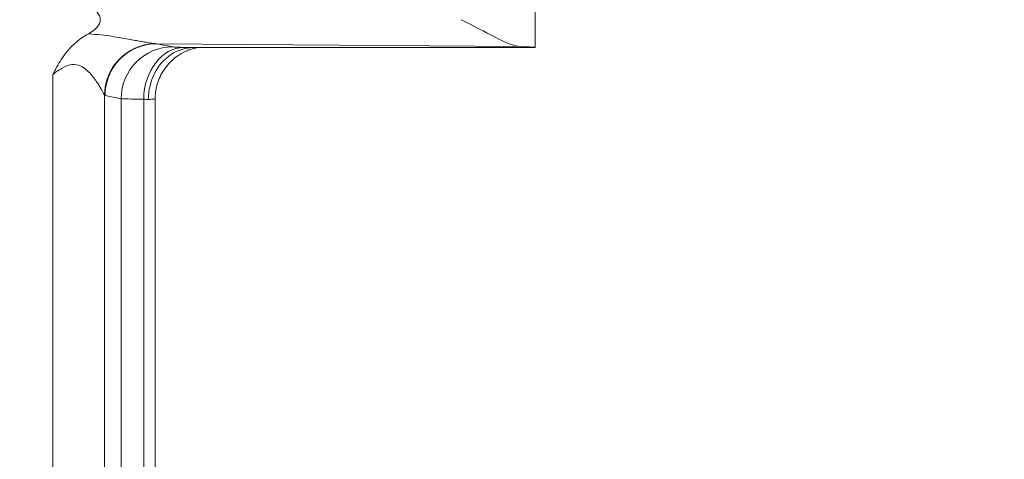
# Model space of a CAD drawing. Header units: inches. Extents: x -374 to 640, y -945 to 1059.
# Tile 185 of 222: x 145.17 to 146.404, y 59.254 to 59.805. Entities that reach past the tile are written whole.
import ezdxf

# ---------------------------------------------------------------- set-up
doc = ezdxf.new("R2010")
doc.units = ezdxf.units.IN
doc.header["$LTSCALE"] = 5
doc.header["$MEASUREMENT"] = 0
for name, color, linetype, lineweight in [('Dimension (ANSI)', 7, 'Continuous', 9), ('Visible (ANSI)', 7, 'Continuous', 18), ('Visible Narrow (ANSI)', 7, 'Continuous', 5)]:
    doc.layers.add(name, color=color, linetype=linetype, lineweight=lineweight)
doc.styles.add('Note Text (ANSI)', font='arial.ttf')
doc.dimstyles.new('.XX', dxfattribs={"dimscale": 5, "dimtxt": 0.095, "dimasz": 0.125, "dimexe": 0.1875, "dimexo": 0.0625, "dimgap": 0.0625, "dimtad": 0, "dimtih": 1, "dimtoh": 1, "dimrnd": 1e-08, "dimzin": 0, "dimdsep": 46, "dimtxsty": 'Note Text (ANSI)', "dimblk": 'Filled-1', "dimcen": 0.09, "dimdle": 0.45, "dimclrd": 256, "dimclre": 256, "dimclrt": 256, "dimadec": 0, "dimazin": 1, "dimtfac": 1.263158, "dimtofl": 0, "dimtmove": 0, "dimatfit": 3, "dimfxl": 1, "dimtolj": 1, "dimtzin": 4, "dimlwd": -1, "dimlwe": -1, "dimarcsym": 0})

# ---------------------------------------------------------------- blocks, each defined once
blk = doc.blocks.new('Filled-1')
at = {"color": 0}
for p, q in [((0, 0), (-1, 0.25)), ((-1, 0.25), (-1, -0.25)), ((-1, 0), (0, 0)), ((-1, -0.25), (0, 0))]:
    blk.add_line(p, q, dxfattribs=at)
at = {"color": 0, "flags": 128}
blk.add_lwpolyline([(-1, -0.25), (0, 0), (-1, 0.25), (-1, -0.25)], dxfattribs=at)
at = {"color": 0}
blk.add_solid([(-1, -0.25), (0, 0), (-1, 0.25), (-1, -0.25)], dxfattribs=at)
blk = doc.blocks.new('*D41')
at = {"layer": 'Defpoints', "color": 0, "transparency": 16777216}
for p in [(123.6124, 70.135), (123.6124, 44.4052), (150.1074, 44.4052)]:
    blk.add_point(p, dxfattribs=at)
at = {"layer": 'Dimension (ANSI)', "transparency": 16777216}
for p, q in [((123.9249, 70.135), (151.0449, 70.135)), ((150.1074, 69.51), (150.1074, 57.8253)), ((150.1074, 45.0302), (150.1074, 56.7149)), ((123.9249, 44.4052), (151.0449, 44.4052))]:
    blk.add_line(p, q, dxfattribs=at)
at = {"layer": 'Dimension (ANSI)', "transparency": 16777216, "xscale": 0.625, "yscale": 0.625, "zscale": 0.625}
for p, rotation in [((150.1074, 70.135), 90), ((150.1074, 44.4052), 270)]:
    blk.add_blockref('Filled-1', p, dxfattribs=dict(at, rotation=rotation))
at = {"layer": 'Dimension (ANSI)', "transparency": 16777216, "insert": (149.3019, 57.5128), "char_height": 0.475, "attachment_point": 1, "style": 'Note Text (ANSI)'}
blk.add_mtext('\\A1;25.73', dxfattribs=at)

msp = doc.modelspace()

# ---------------------------------------------------------------- linework, layer by layer
at = {"layer": 'Visible (ANSI)'}
for p, q in [((145.81613, 60.30218), (145.81613, 59.7701)), ((145.28279, 59.78459), (145.28279, 59.78459)), ((145.28488, 59.78429), (145.28488, 59.78429)), ((145.30963, 59.78011), (145.30963, 59.78011)), ((145.81613, 59.77007), (145.38801, 59.77007)), ((145.28279, 59.73649), (145.28279, 59.73649)), ((145.34, 58.83396), (145.34, 59.70618))]:
    msp.add_line(p, q, dxfattribs=at)
for centre, major_axis, ratio, start_param, end_param in [((145.20091, 59.80507), (-0.07023, 0), 0.4126366, 2.4797635, 3.8037896), ((145.65988, 59.7701), (-0.15625, 0), 0.0174551, 3.1335926, 3.6305312)]:
    msp.add_ellipse(centre, major_axis=major_axis, ratio=ratio, start_param=start_param, end_param=end_param, dxfattribs=at)
for points, knots in [([(145.72334, 59.80507), (145.73812, 59.79764), (145.75298, 59.78952), (145.77869, 59.77663), (145.7896, 59.77163), (145.79782, 59.77138)], [0.00000001, 0.00000001, 0.00000001, 0.00000001, 0.135667, 0.135667, 0.26911241, 0.26911241, 0.26911241, 0.26911241]), ([(145.21158, 59.73648), (145.21495, 59.74281), (145.21828, 59.74908), (145.2222, 59.75509), (145.22427, 59.75825), (145.22651, 59.76135), (145.22895, 59.76438), (145.23203, 59.76822), (145.23544, 59.77195), (145.23928, 59.7754), (145.24425, 59.77988), (145.24996, 59.7839), (145.25631, 59.78726)], [0, 0, 0, 0, 0.32757631, 0.32757631, 0.32757631, 0.5, 0.5, 0.5, 0.7179413, 0.7179413, 0.7179413, 0.99999996, 0.99999996, 0.99999996, 0.99999996]), ([(145.33151, 59.70506), (145.33151, 59.71648), (145.33419, 59.72787), (145.33911, 59.73765), (145.34404, 59.74742), (145.35115, 59.75562), (145.3597, 59.76132), (145.36822, 59.767), (145.37824, 59.77005), (145.3879, 59.77007)], [0, 0, 0, 0, 0.33333333, 0.33333333, 0.33333333, 0.66666667, 0.66666667, 0.66666667, 0.99875225, 0.99875225, 0.99875225, 0.99875225]), ([(145.39365, 59.77007), (145.39265, 59.76991), (145.39134, 59.76966), (145.38863, 59.76903), (145.38726, 59.76867), (145.38392, 59.76765), (145.38191, 59.76693), (145.37667, 59.76476), (145.37344, 59.76309), (145.36561, 59.75818), (145.36118, 59.75451), (145.35275, 59.74542), (145.3489, 59.7397), (145.34315, 59.72734), (145.34123, 59.72054), (145.34014, 59.71121), (145.34, 59.70869), (145.34, 59.70619)], [0.13156273, 0.13156273, 0.13156273, 0.13156273, 0.14556663, 0.14556663, 0.15769936, 0.15769936, 0.17449811, 0.17449811, 0.20220482, 0.20220482, 0.24544633, 0.24544633, 0.29682635, 0.29682635, 0.34936639, 0.34936639, 0.36849923, 0.36849923, 0.36849923, 0.36849923])]:
    msp.add_open_spline(points, degree=3, knots=knots, dxfattribs=at)
msp.add_open_spline([(145.34, 59.70618), (145.34, 59.70618), (145.34, 59.70618), (145.34, 59.70619)], degree=3, dxfattribs=at)
at = {"layer": 'Visible Narrow (ANSI)'}
for p, q in [((145.79782, 59.77138), (145.34187, 59.77498)), ((145.34187, 59.77498), (145.36197, 59.77097)), ((145.21158, 59.73648), (145.21158, 58.80367)), ((145.27633, 59.71048), (145.27632, 58.82967)), ((145.27712, 59.70999), (145.29721, 59.70598)), ((145.29721, 59.70598), (145.29721, 58.83417)), ((145.32557, 59.70537), (145.32557, 58.83478))]:
    msp.add_line(p, q, dxfattribs=at)
for centre, start, end in [((132.61238, 552.0832), 269.3079848, 269.3079849), ((132.61238, 552.0832), 269.3364756, 269.3364757), ((132.61238, 552.0832), 270.0142531, 270.0142532), ((132.61238, -437.54305), 89.30796703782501, 89.30796710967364), ((132.61238, -437.54305), 89.98574681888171, 89.98574689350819), ((132.61238, -437.54305), 90.66352429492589, 90.66352437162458), ((132.61238, -437.54305), 90.69201509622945, 90.69201518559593)]:
    msp.add_arc(centre, 507.11098, start, end, dxfattribs=at)
for centre, major_axis, ratio, start_param, end_param in [((145.34108, 59.71048), (0.04678, 0.04513), 0.9921541, 0.8417554, 2.3702062), ((145.34187, 59.70999), (0.01272, 0.06374), 0.9960441, 0.1976885, 1.7669638), ((145.36197, 59.70598), (0.01272, 0.06374), 0.9960441, 0.1976885, 1.7669638), ((145.34104, 59.78797), (-0.02383, 0.00144), 0.5423931, 1.5114509, 1.6383975), ((145.42674, 59.77107), (-0.06502, 0), 0.0174524, 0.0872465, 0.6791555), ((145.37614, 59.70537), (0.0014, 0.06498), 0.7779802, 0.0277295, 1.5876132), ((145.27723, 59.835), (0.00008, -0.12503), 0.0871157, 6.1930527, 6.2657665), ((145.42673, 59.70608), (-0.13001, 0), 0.0087268, 0.0872615, 0.6792221), ((145.27507, 59.70401), (0.06491, -0.00005), 0.0343258, 0.516425, 0.6791199)]:
    msp.add_ellipse(centre, major_axis=major_axis, ratio=ratio, start_param=start_param, end_param=end_param, dxfattribs=at)
for points, knots in [([(145.25631, 59.78726), (145.26199, 59.78695), (145.26724, 59.78648), (145.27206, 59.78595), (145.27687, 59.78542), (145.28124, 59.78483), (145.28531, 59.78423), (145.28938, 59.78363), (145.29315, 59.78302), (145.29664, 59.78242), (145.30014, 59.78183), (145.30336, 59.78126), (145.30635, 59.78071), (145.30935, 59.78016), (145.31211, 59.77964), (145.31468, 59.77916), (145.31725, 59.77868), (145.31961, 59.77824), (145.32183, 59.77783), (145.32404, 59.77742), (145.32609, 59.77705), (145.32805, 59.77671), (145.33, 59.77638), (145.33186, 59.77607), (145.33366, 59.7758), (145.33547, 59.77554), (145.33722, 59.77531), (145.33885, 59.77516)], [0.00000487, 0.00000487, 0.00000487, 0.00000487, 0.11111111, 0.11111111, 0.11111111, 0.22222222, 0.22222222, 0.22222222, 0.33333333, 0.33333333, 0.33333333, 0.44444444, 0.44444444, 0.44444444, 0.55555556, 0.55555556, 0.55555556, 0.66666667, 0.66666667, 0.66666667, 0.77777778, 0.77777778, 0.77777778, 0.88888889, 0.88888889, 0.88888889, 1, 1, 1, 1]), ([(145.37615, 59.77036), (145.37826, 59.77031), (145.38191, 59.77022), (145.38638, 59.77012), (145.38801, 59.77007)], [0, 0, 0, 0, 0.5, 0.99999416, 0.99999416, 0.99999416, 0.99999416]), ([(145.21158, 59.73648), (145.21603, 59.73986), (145.22016, 59.74274), (145.22424, 59.74488), (145.22832, 59.74702), (145.23234, 59.74844), (145.23598, 59.74879), (145.23963, 59.74914), (145.24291, 59.74844), (145.24583, 59.74722), (145.24874, 59.74601), (145.2513, 59.74427), (145.25359, 59.74236), (145.25587, 59.74044), (145.25789, 59.73836), (145.25971, 59.73628), (145.26152, 59.73421), (145.26312, 59.73215), (145.26456, 59.73018), (145.26599, 59.72821), (145.26725, 59.72634), (145.26837, 59.7246), (145.26949, 59.72287), (145.27046, 59.72126), (145.27132, 59.7198), (145.27218, 59.71834), (145.27292, 59.71703), (145.27357, 59.71584), (145.27421, 59.71465), (145.27477, 59.71359), (145.27524, 59.71267), (145.27571, 59.71175), (145.2761, 59.71096), (145.27633, 59.71048)], [0, 0, 0, 0, 0.09090909, 0.09090909, 0.09090909, 0.18181818, 0.18181818, 0.18181818, 0.27272727, 0.27272727, 0.27272727, 0.36363636, 0.36363636, 0.36363636, 0.45454545, 0.45454545, 0.45454545, 0.54545455, 0.54545455, 0.54545455, 0.63636364, 0.63636364, 0.63636364, 0.72727273, 0.72727273, 0.72727273, 0.81818182, 0.81818182, 0.81818182, 0.90909091, 0.90909091, 0.90909091, 0.99999999, 0.99999999, 0.99999999, 0.99999999]), ([(145.33151, 59.70506), (145.33436, 59.70524), (145.33859, 59.7056), (145.34, 59.70599), (145.34, 59.70618)], [0, 0, 0, 0, 0.5, 0.96729041, 0.96729041, 0.96729041, 0.96729041])]:
    msp.add_open_spline(points, degree=3, knots=knots, dxfattribs=at)

# ---------------------------------------------------------------- dimensions: what is measured, and where the dimension line sits
at = {"layer": 'Dimension (ANSI)'}
dim = msp.add_linear_dim(base=(150.10738, 44.40517), p1=(123.61238, 70.13498), p2=(123.61238, 44.40517), angle=90, dimstyle='.XX', override={"dimgap": 0.0625, "dimdec": 2, "dimtol": 0, "dimlim": 0, "dimtp": 0, "dimtm": 0, "dimtdec": 2, "dimatfit": 1}, dxfattribs=at)
dim.commit()
dim.dimension.update_dxf_attribs({"geometry": '*D41', "text_midpoint": (150.10738, 57.27007), "dimtype": 160})

doc.saveas('drawing.dxf')
